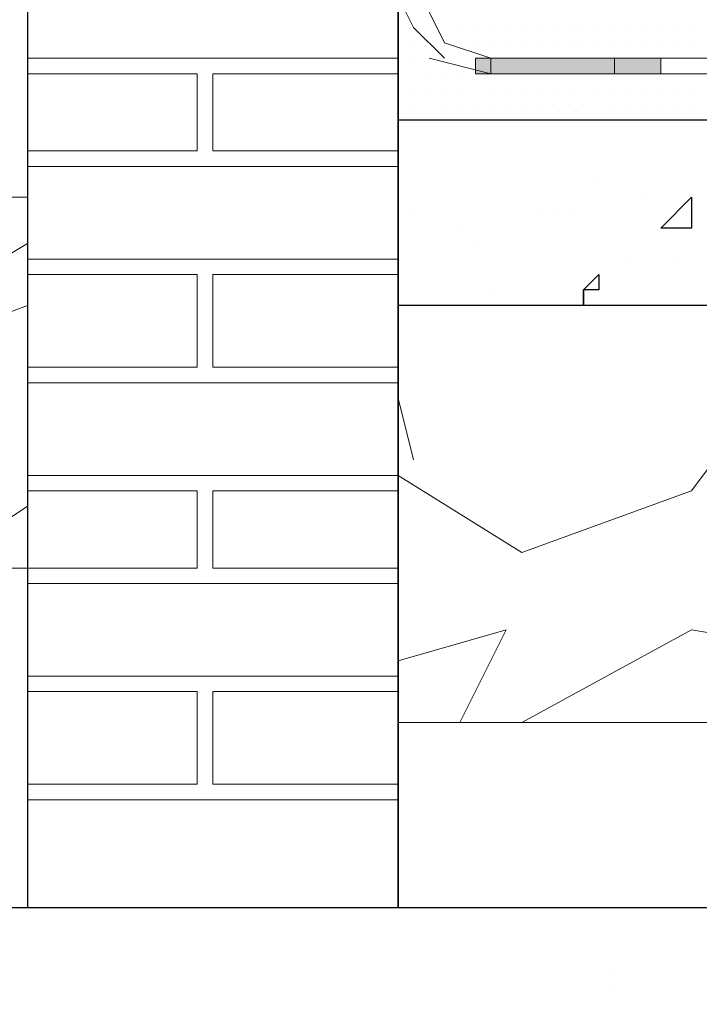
# Model space of a CAD drawing. Header units: metres. Extents: x 5.7 to 89.8, y 4 to 63.5.
# Tile 162 of 256: x 25.2 to 25.6, y 49.2 to 49.8. Entities that reach past the tile are written whole.
import ezdxf

# ---------------------------------------------------------------- set-up
doc = ezdxf.new("R2010")
doc.units = ezdxf.units.M
doc.header["$MEASUREMENT"] = 0
for name, color, linetype in [('PDF17_hatch', 7, 'Continuous'), ('PDF17_hatch-borshi', 7, 'Continuous'), ('PDF17_Isogam', 7, 'Continuous'), ('PDF17_kaff', 7, 'Continuous'), ('PDF17_wall', 7, 'Continuous')]:
    doc.layers.add(name, color=color, linetype=linetype)

msp = doc.modelspace()

# ---------------------------------------------------------------- linework, layer by layer
at = {"layer": 'PDF17_hatch', "lineweight": 25}
for points in [[(25.41995, 49.74194), (25.41995, 49.74194)], [(25.41995, 49.72268), (25.41995, 49.72268)], [(25.41995, 49.71304), (25.41995, 49.72268)], [(25.54515, 49.71304), (25.54515, 49.71304)], [(25.57405, 49.70341), (25.57405, 49.70341)], [(25.41995, 49.69378), (25.41995, 49.69378)], [(25.42958, 49.69378), (25.42958, 49.69378)], [(25.50663, 49.69378), (25.50663, 49.69378)], [(25.51626, 49.69378), (25.51626, 49.69378)], [(25.52589, 49.69378), (25.52589, 49.69378)], [(25.45847, 49.68415), (25.45847, 49.68415)], [(25.41995, 49.67452), (25.41995, 49.67452)], [(25.4681, 49.67452), (25.4681, 49.67452)], [(25.56442, 49.66489), (25.56442, 49.66489)], [(25.59331, 49.66489), (25.59331, 49.66489)], [(25.47773, 49.64563), (25.47773, 49.64563)], [(25.55478, 49.22185), (25.55478, 49.22185)], [(25.55478, 49.21222), (25.55478, 49.21222)]]:
    msp.add_lwpolyline(points, dxfattribs=at)
for points in [[(25.60294, 49.68415), (25.58368, 49.68415), (25.60294, 49.70341)], [(25.54515, 49.65526), (25.54515, 49.64563), (25.53552, 49.64563)], [(25.53552, 49.64563), (25.53552, 49.63599)]]:
    msp.add_lwpolyline(points, close=True, dxfattribs=at)
at = {"layer": 'PDF17_hatch-borshi', "lineweight": 18}
for points in [[(25.41995, 49.80936), (25.41995, 49.80936)], [(25.41995, 49.80936), (25.41995, 49.80936)], [(25.45847, 49.80936), (25.45847, 49.80936)], [(25.45847, 49.80936), (25.45847, 49.80936)], [(25.45847, 49.80936), (25.45847, 49.80936)], [(25.45847, 49.80936), (25.45847, 49.80936)], [(25.4681, 49.80936), (25.4681, 49.80936)], [(25.4681, 49.80936), (25.4681, 49.80936)], [(25.47773, 49.80936), (25.47773, 49.80936)], [(25.47773, 49.80936), (25.47773, 49.80936)], [(25.47773, 49.80936), (25.47773, 49.80936)], [(25.47773, 49.80936), (25.47773, 49.80936)], [(25.48737, 49.80936), (25.48737, 49.80936)], [(25.48737, 49.80936), (25.48737, 49.80936)], [(25.48737, 49.80936), (25.48737, 49.80936)], [(25.48737, 49.80936), (25.48737, 49.80936)], [(25.497, 49.80936), (25.497, 49.80936)], [(25.497, 49.80936), (25.497, 49.80936)], [(25.497, 49.80936), (25.497, 49.80936)], [(25.50663, 49.80936), (25.50663, 49.80936)], [(25.50663, 49.80936), (25.50663, 49.80936)], [(25.50663, 49.80936), (25.50663, 49.80936)], [(25.51626, 49.80936), (25.51626, 49.80936)], [(25.51626, 49.80936), (25.51626, 49.80936)], [(25.51626, 49.80936), (25.51626, 49.80936)], [(25.52589, 49.80936), (25.52589, 49.80936)], [(25.52589, 49.80936), (25.52589, 49.80936)], [(25.52589, 49.80936), (25.52589, 49.80936)], [(25.52589, 49.80936), (25.52589, 49.80936)], [(25.53552, 49.80936), (25.53552, 49.80936)], [(25.53552, 49.80936), (25.53552, 49.80936)], [(25.53552, 49.80936), (25.53552, 49.80936)], [(25.53552, 49.80936), (25.53552, 49.80936)], [(25.54515, 49.80936), (25.54515, 49.80936)], [(25.54515, 49.80936), (25.54515, 49.80936)], [(25.54515, 49.80936), (25.54515, 49.80936)], [(25.55478, 49.80936), (25.55478, 49.80936)], [(25.55478, 49.80936), (25.55478, 49.80936)], [(25.55478, 49.80936), (25.55478, 49.80936)], [(25.55478, 49.80936), (25.55478, 49.80936)], [(25.56442, 49.80936), (25.56442, 49.80936)], [(25.56442, 49.80936), (25.56442, 49.80936)], [(25.56442, 49.80936), (25.56442, 49.80936)], [(25.56442, 49.80936), (25.56442, 49.80936)], [(25.57405, 49.80936), (25.57405, 49.80936)], [(25.57405, 49.80936), (25.57405, 49.80936)], [(25.57405, 49.80936), (25.57405, 49.80936)], [(25.58368, 49.80936), (25.58368, 49.80936)], [(25.58368, 49.80936), (25.58368, 49.80936)], [(25.58368, 49.80936), (25.58368, 49.80936)], [(25.58368, 49.80936), (25.58368, 49.80936)], [(25.59331, 49.80936), (25.59331, 49.80936)], [(25.59331, 49.80936), (25.59331, 49.80936)], [(25.59331, 49.80936), (25.59331, 49.80936)], [(25.59331, 49.80936), (25.59331, 49.80936)], [(25.60294, 49.80936), (25.60294, 49.80936)], [(25.60294, 49.80936), (25.60294, 49.80936)], [(25.60294, 49.80936), (25.60294, 49.80936)], [(25.60294, 49.80936), (25.60294, 49.80936)], [(25.41995, 49.79972), (25.41995, 49.79972)], [(25.42958, 49.79972), (25.42958, 49.79972)], [(25.4681, 49.79972), (25.4681, 49.79972)], [(25.4681, 49.79972), (25.4681, 49.79972)], [(25.4681, 49.79972), (25.4681, 49.79972)], [(25.4681, 49.79972), (25.4681, 49.79972)], [(25.47773, 49.79972), (25.47773, 49.79972)], [(25.47773, 49.79972), (25.47773, 49.79972)], [(25.47773, 49.79972), (25.47773, 49.79972)], [(25.48737, 49.79972), (25.48737, 49.79972)], [(25.48737, 49.79972), (25.48737, 49.79972)], [(25.48737, 49.79972), (25.48737, 49.79972)], [(25.48737, 49.79972), (25.48737, 49.79972)], [(25.497, 49.79972), (25.497, 49.79972)], [(25.497, 49.79972), (25.497, 49.79972)], [(25.50663, 49.79972), (25.50663, 49.79972)], [(25.50663, 49.79972), (25.50663, 49.79972)], [(25.50663, 49.79972), (25.50663, 49.79972)], [(25.50663, 49.79972), (25.50663, 49.79972)], [(25.51626, 49.79972), (25.51626, 49.79972)], [(25.51626, 49.79972), (25.51626, 49.79972)], [(25.51626, 49.79972), (25.51626, 49.79972)], [(25.51626, 49.79972), (25.51626, 49.79972)], [(25.52589, 49.79972), (25.52589, 49.79972)], [(25.52589, 49.79972), (25.52589, 49.79972)], [(25.52589, 49.79972), (25.52589, 49.79972)], [(25.53552, 49.79972), (25.53552, 49.79972)], [(25.53552, 49.79972), (25.53552, 49.79972)], [(25.54515, 49.79972), (25.54515, 49.79972)], [(25.54515, 49.79972), (25.54515, 49.79972)], [(25.55478, 49.79972), (25.55478, 49.79972)], [(25.55478, 49.79972), (25.55478, 49.79972)], [(25.55478, 49.79972), (25.55478, 49.79972)], [(25.55478, 49.79972), (25.55478, 49.79972)], [(25.56442, 49.79972), (25.56442, 49.79972)], [(25.56442, 49.79972), (25.56442, 49.79972)], [(25.56442, 49.79972), (25.56442, 49.79972)], [(25.57405, 49.79972), (25.57405, 49.79972)], [(25.57405, 49.79972), (25.57405, 49.79972)], [(25.57405, 49.79972), (25.57405, 49.79972)], [(25.57405, 49.79972), (25.57405, 49.79972)], [(25.58368, 49.79972), (25.58368, 49.79972)], [(25.58368, 49.79972), (25.58368, 49.79972)], [(25.58368, 49.79972), (25.58368, 49.79972)], [(25.59331, 49.79972), (25.59331, 49.79972)], [(25.59331, 49.79972), (25.59331, 49.79972)], [(25.59331, 49.79972), (25.59331, 49.79972)], [(25.59331, 49.79972), (25.59331, 49.79972)], [(25.60294, 49.79972), (25.60294, 49.79972)], [(25.60294, 49.79972), (25.60294, 49.79972)], [(25.60294, 49.79972), (25.60294, 49.79972)], [(25.60294, 49.79972), (25.60294, 49.79972)], [(25.41995, 49.79009), (25.1888, 49.79009)], [(25.1888, 49.79009), (25.1888, 49.79009)], [(25.19843, 49.79009), (25.19843, 49.79009)], [(25.19843, 49.79009), (25.19843, 49.79009)], [(25.21769, 49.79009), (25.21769, 49.79009)], [(25.21769, 49.79009), (25.21769, 49.79009)], [(25.23695, 49.79009), (25.23695, 49.79009)], [(25.23695, 49.79009), (25.23695, 49.79009)], [(25.24659, 49.79009), (25.24659, 49.79009)], [(25.26585, 49.79009), (25.26585, 49.79009)], [(25.26585, 49.79009), (25.26585, 49.79009)], [(25.26585, 49.79009), (25.26585, 49.79009)], [(25.26585, 49.79009), (25.26585, 49.79009)], [(25.27548, 49.79009), (25.27548, 49.79009)], [(25.28511, 49.79009), (25.28511, 49.79009)], [(25.28511, 49.79009), (25.28511, 49.79009)], [(25.29474, 49.79009), (25.29474, 49.79009)], [(25.29474, 49.79009), (25.29474, 49.79009)], [(25.30437, 49.79009), (25.30437, 49.79009)], [(25.30437, 49.79009), (25.30437, 49.79009)], [(25.314, 49.79009), (25.314, 49.79009)], [(25.32364, 49.79009), (25.32364, 49.79009)], [(25.32364, 49.79009), (25.32364, 49.79009)], [(25.33327, 49.79009), (25.33327, 49.79009)], [(25.3429, 49.79009), (25.3429, 49.79009)], [(25.35253, 49.79009), (25.35253, 49.79009)], [(25.35253, 49.79009), (25.35253, 49.79009)], [(25.37179, 49.79009), (25.37179, 49.79009)], [(25.37179, 49.79009), (25.37179, 49.79009)], [(25.38142, 49.79009), (25.38142, 49.79009)], [(25.40068, 49.79009), (25.40068, 49.79009)], [(25.40068, 49.79009), (25.40068, 49.79009)], [(25.41032, 49.79009), (25.41032, 49.79009)], [(25.41995, 49.79009), (25.41995, 49.79009)], [(25.41995, 49.79009), (25.41995, 49.79009)], [(25.42958, 49.79009), (25.42958, 49.79009)], [(25.42958, 49.79009), (25.42958, 49.79009)], [(25.43921, 49.79009), (25.43921, 49.79009)], [(25.4681, 49.79009), (25.4681, 49.79009)], [(25.47773, 49.79009), (25.47773, 49.79009)], [(25.47773, 49.79009), (25.47773, 49.79009)], [(25.48737, 49.79009), (25.48737, 49.79009)], [(25.497, 49.79009), (25.497, 49.79009)], [(25.497, 49.79009), (25.497, 49.79009)], [(25.50663, 49.79009), (25.50663, 49.79009)], [(25.50663, 49.79009), (25.50663, 49.79009)], [(25.51626, 49.79009), (25.51626, 49.79009)], [(25.52589, 49.79009), (25.52589, 49.79009)], [(25.52589, 49.79009), (25.52589, 49.79009)], [(25.52589, 49.79009), (25.52589, 49.79009)], [(25.53552, 49.79009), (25.53552, 49.79009)], [(25.53552, 49.79009), (25.53552, 49.79009)], [(25.53552, 49.79009), (25.53552, 49.79009)], [(25.54515, 49.79009), (25.54515, 49.79009)], [(25.54515, 49.79009), (25.54515, 49.79009)], [(25.55478, 49.79009), (25.55478, 49.79009)], [(25.55478, 49.79009), (25.55478, 49.79009)], [(25.55478, 49.79009), (25.55478, 49.79009)], [(25.56442, 49.79009), (25.56442, 49.79009)], [(25.57405, 49.79009), (25.57405, 49.79009)], [(25.58368, 49.79009), (25.58368, 49.79009)], [(25.59331, 49.79009), (25.59331, 49.79009)], [(25.60294, 49.79009), (25.60294, 49.79009)], [(25.60294, 49.79009), (25.60294, 49.79009)], [(25.1888, 49.73231), (25.29474, 49.73231), (25.29474, 49.78046), (25.1888, 49.78046)], [(25.24659, 49.78046), (25.24659, 49.78046)], [(25.25622, 49.78046), (25.25622, 49.78046)], [(25.29474, 49.78046), (25.29474, 49.78046)], [(25.41995, 49.73231), (25.30437, 49.73231), (25.30437, 49.78046), (25.41995, 49.78046)], [(25.32364, 49.78046), (25.32364, 49.78046)], [(25.36216, 49.78046), (25.36216, 49.78046)], [(25.39105, 49.78046), (25.39105, 49.78046)], [(25.41032, 49.78046), (25.41032, 49.78046)], [(25.41995, 49.78046), (25.41995, 49.78046)], [(25.41995, 49.78046), (25.41995, 49.78046)], [(25.41995, 49.78046), (25.41995, 49.78046)], [(25.43921, 49.78046), (25.43921, 49.78046)], [(25.44884, 49.78046), (25.44884, 49.78046)], [(25.44884, 49.78046), (25.44884, 49.78046)], [(25.44884, 49.78046), (25.44884, 49.78046)], [(25.44884, 49.78046), (25.44884, 49.78046)], [(25.45847, 49.78046), (25.45847, 49.78046)], [(25.4681, 49.78046), (25.4681, 49.78046)], [(25.4681, 49.78046), (25.4681, 49.78046)], [(25.47773, 49.78046), (25.47773, 49.78046)], [(25.47773, 49.78046), (25.47773, 49.78046)], [(25.48737, 49.78046), (25.48737, 49.78046)], [(25.497, 49.78046), (25.497, 49.78046)], [(25.51626, 49.78046), (25.51626, 49.78046)], [(25.52589, 49.78046), (25.52589, 49.78046)], [(25.53552, 49.78046), (25.53552, 49.78046)], [(25.55478, 49.78046), (25.55478, 49.78046)], [(25.56442, 49.78046), (25.56442, 49.78046)], [(25.58368, 49.78046), (25.58368, 49.78046)], [(25.58368, 49.78046), (25.58368, 49.78046)], [(25.60294, 49.78046), (25.60294, 49.78046)], [(25.29474, 49.77083), (25.29474, 49.77083)], [(25.29474, 49.77083), (25.29474, 49.77083)], [(25.30437, 49.77083), (25.30437, 49.77083)], [(25.41995, 49.77083), (25.41995, 49.77083)], [(25.41995, 49.77083), (25.41995, 49.77083)], [(25.42958, 49.77083), (25.42958, 49.77083)], [(25.42958, 49.77083), (25.42958, 49.77083)], [(25.42958, 49.77083), (25.42958, 49.77083)], [(25.43921, 49.77083), (25.43921, 49.77083)], [(25.43921, 49.77083), (25.43921, 49.77083)], [(25.44884, 49.77083), (25.44884, 49.77083)], [(25.44884, 49.77083), (25.44884, 49.77083)], [(25.45847, 49.77083), (25.45847, 49.77083)], [(25.45847, 49.77083), (25.45847, 49.77083)], [(25.45847, 49.77083), (25.45847, 49.77083)], [(25.47773, 49.77083), (25.47773, 49.77083)], [(25.48737, 49.77083), (25.48737, 49.77083)], [(25.48737, 49.77083), (25.48737, 49.77083)], [(25.497, 49.77083), (25.497, 49.77083)], [(25.50663, 49.77083), (25.50663, 49.77083)], [(25.51626, 49.77083), (25.51626, 49.77083)], [(25.51626, 49.77083), (25.51626, 49.77083)], [(25.52589, 49.77083), (25.52589, 49.77083)], [(25.52589, 49.77083), (25.52589, 49.77083)], [(25.54515, 49.77083), (25.54515, 49.77083)], [(25.54515, 49.77083), (25.54515, 49.77083)], [(25.54515, 49.77083), (25.54515, 49.77083)], [(25.55478, 49.77083), (25.55478, 49.77083)], [(25.55478, 49.77083), (25.55478, 49.77083)], [(25.56442, 49.77083), (25.56442, 49.77083)], [(25.56442, 49.77083), (25.56442, 49.77083)], [(25.56442, 49.77083), (25.56442, 49.77083)], [(25.57405, 49.77083), (25.57405, 49.77083)], [(25.57405, 49.77083), (25.57405, 49.77083)], [(25.58368, 49.77083), (25.58368, 49.77083)], [(25.58368, 49.77083), (25.58368, 49.77083)], [(25.59331, 49.77083), (25.59331, 49.77083)], [(25.59331, 49.77083), (25.59331, 49.77083)], [(25.59331, 49.77083), (25.59331, 49.77083)], [(25.59331, 49.77083), (25.59331, 49.77083)], [(25.60294, 49.77083), (25.60294, 49.77083)], [(25.29474, 49.7612), (25.29474, 49.7612)], [(25.41995, 49.7612), (25.41995, 49.7612)], [(25.41995, 49.7612), (25.41995, 49.7612)], [(25.42958, 49.7612), (25.42958, 49.7612)], [(25.42958, 49.7612), (25.42958, 49.7612)], [(25.44884, 49.7612), (25.44884, 49.7612)], [(25.44884, 49.7612), (25.44884, 49.7612)], [(25.45847, 49.7612), (25.45847, 49.7612)], [(25.4681, 49.7612), (25.4681, 49.7612)], [(25.4681, 49.7612), (25.4681, 49.7612)], [(25.47773, 49.7612), (25.47773, 49.7612)], [(25.47773, 49.7612), (25.47773, 49.7612)], [(25.48737, 49.7612), (25.48737, 49.7612)], [(25.497, 49.7612), (25.497, 49.7612)], [(25.497, 49.7612), (25.497, 49.7612)], [(25.50663, 49.7612), (25.50663, 49.7612)], [(25.50663, 49.7612), (25.50663, 49.7612)], [(25.50663, 49.7612), (25.50663, 49.7612)], [(25.51626, 49.7612), (25.51626, 49.7612)], [(25.51626, 49.7612), (25.51626, 49.7612)], [(25.52589, 49.7612), (25.52589, 49.7612)], [(25.53552, 49.7612), (25.53552, 49.7612)], [(25.53552, 49.7612), (25.53552, 49.7612)], [(25.53552, 49.7612), (25.53552, 49.7612)], [(25.53552, 49.7612), (25.53552, 49.7612)], [(25.55478, 49.7612), (25.55478, 49.7612)], [(25.56442, 49.7612), (25.56442, 49.7612)], [(25.56442, 49.7612), (25.56442, 49.7612)], [(25.56442, 49.7612), (25.56442, 49.7612)], [(25.57405, 49.7612), (25.57405, 49.7612)], [(25.58368, 49.7612), (25.58368, 49.7612)], [(25.58368, 49.7612), (25.58368, 49.7612)], [(25.59331, 49.7612), (25.59331, 49.7612)], [(25.59331, 49.7612), (25.59331, 49.7612)], [(25.60294, 49.7612), (25.60294, 49.7612)], [(25.60294, 49.7612), (25.60294, 49.7612)], [(25.29474, 49.75157), (25.29474, 49.75157)], [(25.29474, 49.75157), (25.29474, 49.75157)], [(25.41995, 49.75157), (25.41995, 49.75157)], [(25.42958, 49.75157), (25.42958, 49.75157)], [(25.43921, 49.75157), (25.43921, 49.75157)], [(25.43921, 49.75157), (25.43921, 49.75157)], [(25.43921, 49.75157), (25.43921, 49.75157)], [(25.43921, 49.75157), (25.43921, 49.75157)], [(25.45847, 49.75157), (25.45847, 49.75157)], [(25.45847, 49.75157), (25.45847, 49.75157)], [(25.4681, 49.75157), (25.4681, 49.75157)], [(25.4681, 49.75157), (25.4681, 49.75157)], [(25.47773, 49.75157), (25.47773, 49.75157)], [(25.47773, 49.75157), (25.47773, 49.75157)], [(25.497, 49.75157), (25.497, 49.75157)], [(25.50663, 49.75157), (25.50663, 49.75157)], [(25.50663, 49.75157), (25.50663, 49.75157)], [(25.51626, 49.75157), (25.51626, 49.75157)], [(25.52589, 49.75157), (25.52589, 49.75157)], [(25.52589, 49.75157), (25.52589, 49.75157)], [(25.54515, 49.75157), (25.54515, 49.75157)], [(25.54515, 49.75157), (25.54515, 49.75157)], [(25.54515, 49.75157), (25.54515, 49.75157)], [(25.57405, 49.75157), (25.57405, 49.75157)], [(25.57405, 49.75157), (25.57405, 49.75157)], [(25.58368, 49.75157), (25.58368, 49.75157)], [(25.58368, 49.75157), (25.58368, 49.75157)], [(25.59331, 49.75157), (25.59331, 49.75157)], [(25.59331, 49.75157), (25.59331, 49.75157)], [(25.60294, 49.75157), (25.60294, 49.75157)], [(25.60294, 49.75157), (25.60294, 49.75157)], [(25.60294, 49.75157), (25.60294, 49.75157)], [(25.19843, 49.73231), (25.19843, 49.73231)], [(25.29474, 49.73231), (25.29474, 49.73231)], [(25.29474, 49.73231), (25.29474, 49.73231)], [(25.30437, 49.73231), (25.30437, 49.73231)], [(25.33327, 49.73231), (25.33327, 49.73231)], [(25.3429, 49.73231), (25.3429, 49.73231)], [(25.41995, 49.72268), (25.1888, 49.72268)], [(25.19843, 49.72268), (25.19843, 49.72268)], [(25.19843, 49.72268), (25.19843, 49.72268)], [(25.20806, 49.72268), (25.20806, 49.72268)], [(25.20806, 49.72268), (25.20806, 49.72268)], [(25.21769, 49.72268), (25.21769, 49.72268)], [(25.23695, 49.72268), (25.23695, 49.72268)], [(25.23695, 49.72268), (25.23695, 49.72268)], [(25.24659, 49.72268), (25.24659, 49.72268)], [(25.24659, 49.72268), (25.24659, 49.72268)], [(25.25622, 49.72268), (25.25622, 49.72268)], [(25.26585, 49.72268), (25.26585, 49.72268)], [(25.26585, 49.72268), (25.26585, 49.72268)], [(25.26585, 49.72268), (25.26585, 49.72268)], [(25.26585, 49.72268), (25.26585, 49.72268)], [(25.27548, 49.72268), (25.27548, 49.72268)], [(25.27548, 49.72268), (25.27548, 49.72268)], [(25.28511, 49.72268), (25.28511, 49.72268)], [(25.28511, 49.72268), (25.28511, 49.72268)], [(25.29474, 49.72268), (25.29474, 49.72268)], [(25.29474, 49.72268), (25.29474, 49.72268)], [(25.30437, 49.72268), (25.30437, 49.72268)], [(25.30437, 49.72268), (25.30437, 49.72268)], [(25.314, 49.72268), (25.314, 49.72268)], [(25.314, 49.72268), (25.314, 49.72268)], [(25.314, 49.72268), (25.314, 49.72268)], [(25.314, 49.72268), (25.314, 49.72268)], [(25.32364, 49.72268), (25.32364, 49.72268)], [(25.33327, 49.72268), (25.33327, 49.72268)], [(25.3429, 49.72268), (25.3429, 49.72268)], [(25.3429, 49.72268), (25.3429, 49.72268)], [(25.35253, 49.72268), (25.35253, 49.72268)], [(25.37179, 49.72268), (25.37179, 49.72268)], [(25.37179, 49.72268), (25.37179, 49.72268)], [(25.37179, 49.72268), (25.37179, 49.72268)], [(25.38142, 49.72268), (25.38142, 49.72268)], [(25.39105, 49.72268), (25.39105, 49.72268)], [(25.40068, 49.72268), (25.40068, 49.72268)], [(25.40068, 49.72268), (25.40068, 49.72268)], [(25.41032, 49.72268), (25.41032, 49.72268)], [(25.41032, 49.72268), (25.41032, 49.72268)], [(25.1888, 49.67452), (25.09249, 49.61673), (25.01544, 49.65526), (25.02507, 49.70341)], [(25.41995, 49.66489), (25.1888, 49.66489)], [(25.19843, 49.66489), (25.19843, 49.66489)], [(25.19843, 49.66489), (25.19843, 49.66489)], [(25.21769, 49.66489), (25.21769, 49.66489)], [(25.23695, 49.66489), (25.23695, 49.66489)], [(25.23695, 49.66489), (25.23695, 49.66489)], [(25.26585, 49.66489), (25.26585, 49.66489)], [(25.26585, 49.66489), (25.26585, 49.66489)], [(25.28511, 49.66489), (25.28511, 49.66489)], [(25.29474, 49.66489), (25.29474, 49.66489)], [(25.30437, 49.66489), (25.30437, 49.66489)], [(25.314, 49.66489), (25.314, 49.66489)], [(25.32364, 49.66489), (25.32364, 49.66489)], [(25.33327, 49.66489), (25.33327, 49.66489)], [(25.35253, 49.66489), (25.35253, 49.66489)], [(25.37179, 49.66489), (25.37179, 49.66489)], [(25.40068, 49.66489), (25.40068, 49.66489)], [(25.1888, 49.59747), (25.29474, 49.59747), (25.29474, 49.65526), (25.1888, 49.65526)], [(25.1888, 49.65526), (25.1888, 49.65526)], [(25.19843, 49.65526), (25.19843, 49.65526)], [(25.21769, 49.65526), (25.21769, 49.65526)], [(25.24659, 49.65526), (25.24659, 49.65526)], [(25.24659, 49.65526), (25.24659, 49.65526)], [(25.25622, 49.65526), (25.25622, 49.65526)], [(25.26585, 49.65526), (25.26585, 49.65526)], [(25.26585, 49.65526), (25.26585, 49.65526)], [(25.26585, 49.65526), (25.26585, 49.65526)], [(25.27548, 49.65526), (25.27548, 49.65526)], [(25.28511, 49.65526), (25.28511, 49.65526)], [(25.29474, 49.65526), (25.29474, 49.65526)], [(25.29474, 49.65526), (25.29474, 49.65526)], [(25.29474, 49.65526), (25.29474, 49.65526)], [(25.41995, 49.65526), (25.30437, 49.65526), (25.30437, 49.59747), (25.41995, 49.59747)], [(25.30437, 49.65526), (25.30437, 49.65526)], [(25.32364, 49.65526), (25.32364, 49.65526)], [(25.32364, 49.65526), (25.32364, 49.65526)], [(25.3429, 49.65526), (25.3429, 49.65526)], [(25.35253, 49.65526), (25.35253, 49.65526)], [(25.36216, 49.65526), (25.36216, 49.65526)], [(25.37179, 49.65526), (25.37179, 49.65526)], [(25.38142, 49.65526), (25.38142, 49.65526)], [(25.39105, 49.65526), (25.39105, 49.65526)], [(25.40068, 49.65526), (25.40068, 49.65526)], [(25.41032, 49.65526), (25.41032, 49.65526)], [(25.41032, 49.65526), (25.41032, 49.65526)], [(25.41995, 49.65526), (25.41995, 49.65526)], [(25.12138, 49.47226), (25.0347, 49.49153), (25.02507, 49.53968), (25.11175, 49.6071), (25.1888, 49.63599)], [(25.1888, 49.53005), (25.41995, 49.53005), (25.497, 49.4819), (25.60294, 49.52042), (25.66073, 49.59747), (25.6511, 49.63599)], [(25.29474, 49.63599), (25.29474, 49.63599)], [(25.29474, 49.63599), (25.29474, 49.63599)], [(25.29474, 49.63599), (25.29474, 49.63599)], [(25.30437, 49.63599), (25.30437, 49.63599)], [(25.41995, 49.63599), (25.41995, 49.63599)], [(25.29474, 49.62636), (25.29474, 49.62636)], [(25.29474, 49.61673), (25.29474, 49.61673)], [(25.29474, 49.6071), (25.29474, 49.6071)], [(25.29474, 49.6071), (25.29474, 49.6071)], [(25.30437, 49.6071), (25.30437, 49.6071)], [(25.19843, 49.59747), (25.19843, 49.59747)], [(25.19843, 49.59747), (25.19843, 49.59747)], [(25.21769, 49.59747), (25.21769, 49.59747)], [(25.23695, 49.59747), (25.23695, 49.59747)], [(25.24659, 49.59747), (25.24659, 49.59747)], [(25.26585, 49.59747), (25.26585, 49.59747)], [(25.26585, 49.59747), (25.26585, 49.59747)], [(25.27548, 49.59747), (25.27548, 49.59747)], [(25.28511, 49.59747), (25.28511, 49.59747)], [(25.29474, 49.59747), (25.29474, 49.59747)], [(25.30437, 49.59747), (25.30437, 49.59747)], [(25.30437, 49.59747), (25.30437, 49.59747)], [(25.314, 49.59747), (25.314, 49.59747)], [(25.314, 49.59747), (25.314, 49.59747)], [(25.32364, 49.59747), (25.32364, 49.59747)], [(25.33327, 49.59747), (25.33327, 49.59747)], [(25.33327, 49.59747), (25.33327, 49.59747)], [(25.3429, 49.59747), (25.3429, 49.59747)], [(25.3429, 49.59747), (25.3429, 49.59747)], [(25.35253, 49.59747), (25.35253, 49.59747)], [(25.37179, 49.59747), (25.37179, 49.59747)], [(25.38142, 49.59747), (25.38142, 49.59747)], [(25.40068, 49.59747), (25.40068, 49.59747)], [(25.41032, 49.59747), (25.41032, 49.59747)], [(25.1888, 49.58784), (25.41995, 49.58784)], [(25.20806, 49.58784), (25.20806, 49.58784)], [(25.20806, 49.58784), (25.20806, 49.58784)], [(25.23695, 49.58784), (25.23695, 49.58784)], [(25.24659, 49.58784), (25.24659, 49.58784)], [(25.25622, 49.58784), (25.25622, 49.58784)], [(25.26585, 49.58784), (25.26585, 49.58784)], [(25.26585, 49.58784), (25.26585, 49.58784)], [(25.27548, 49.58784), (25.27548, 49.58784)], [(25.27548, 49.58784), (25.27548, 49.58784)], [(25.28511, 49.58784), (25.28511, 49.58784)], [(25.29474, 49.58784), (25.29474, 49.58784)], [(25.314, 49.58784), (25.314, 49.58784)], [(25.314, 49.58784), (25.314, 49.58784)], [(25.3429, 49.58784), (25.3429, 49.58784)], [(25.37179, 49.58784), (25.37179, 49.58784)], [(25.37179, 49.58784), (25.37179, 49.58784)], [(25.39105, 49.58784), (25.39105, 49.58784)], [(25.40068, 49.58784), (25.40068, 49.58784)], [(25.41032, 49.58784), (25.41032, 49.58784)], [(25.42958, 49.53968), (25.41995, 49.57821)], [(25.1888, 49.53005), (25.1888, 49.53005)], [(25.19843, 49.53005), (25.19843, 49.53005)], [(25.19843, 49.53005), (25.19843, 49.53005)], [(25.21769, 49.53005), (25.21769, 49.53005)], [(25.21769, 49.53005), (25.21769, 49.53005)], [(25.23695, 49.53005), (25.23695, 49.53005)], [(25.23695, 49.53005), (25.23695, 49.53005)], [(25.24659, 49.53005), (25.24659, 49.53005)], [(25.25622, 49.53005), (25.25622, 49.53005)], [(25.26585, 49.53005), (25.26585, 49.53005)], [(25.26585, 49.53005), (25.26585, 49.53005)], [(25.26585, 49.53005), (25.26585, 49.53005)], [(25.26585, 49.53005), (25.26585, 49.53005)], [(25.27548, 49.53005), (25.27548, 49.53005)], [(25.28511, 49.53005), (25.28511, 49.53005)], [(25.28511, 49.53005), (25.28511, 49.53005)], [(25.29474, 49.53005), (25.29474, 49.53005)], [(25.29474, 49.53005), (25.29474, 49.53005)], [(25.30437, 49.53005), (25.30437, 49.53005)], [(25.30437, 49.53005), (25.30437, 49.53005)], [(25.314, 49.53005), (25.314, 49.53005)], [(25.32364, 49.53005), (25.32364, 49.53005)], [(25.32364, 49.53005), (25.32364, 49.53005)], [(25.33327, 49.53005), (25.33327, 49.53005)], [(25.3429, 49.53005), (25.3429, 49.53005)], [(25.35253, 49.53005), (25.35253, 49.53005)], [(25.35253, 49.53005), (25.35253, 49.53005)], [(25.36216, 49.53005), (25.36216, 49.53005)], [(25.37179, 49.53005), (25.37179, 49.53005)], [(25.37179, 49.53005), (25.37179, 49.53005)], [(25.38142, 49.53005), (25.38142, 49.53005)], [(25.39105, 49.53005), (25.39105, 49.53005)], [(25.40068, 49.53005), (25.40068, 49.53005)], [(25.40068, 49.53005), (25.40068, 49.53005)], [(25.41032, 49.53005), (25.41032, 49.53005)], [(25.41032, 49.53005), (25.41032, 49.53005)], [(25.1888, 49.47226), (25.29474, 49.47226), (25.29474, 49.52042), (25.1888, 49.52042)], [(25.24659, 49.52042), (25.24659, 49.52042)], [(25.29474, 49.52042), (25.29474, 49.52042)], [(25.41995, 49.47226), (25.30437, 49.47226), (25.30437, 49.52042), (25.41995, 49.52042)], [(25.32364, 49.52042), (25.32364, 49.52042)], [(25.41995, 49.52042), (25.41995, 49.52042)], [(25.1888, 49.51079), (25.13101, 49.47226)], [(25.29474, 49.51079), (25.29474, 49.51079)], [(25.29474, 49.51079), (25.29474, 49.51079)], [(25.29474, 49.51079), (25.29474, 49.51079)], [(25.30437, 49.51079), (25.30437, 49.51079)], [(25.29474, 49.49153), (25.29474, 49.49153)], [(25.29474, 49.49153), (25.29474, 49.49153)], [(25.19843, 49.47226), (25.19843, 49.47226)], [(25.23695, 49.47226), (25.23695, 49.47226)], [(25.29474, 49.47226), (25.29474, 49.47226)], [(25.29474, 49.47226), (25.29474, 49.47226)], [(25.30437, 49.47226), (25.30437, 49.47226)], [(25.32364, 49.47226), (25.32364, 49.47226)], [(25.33327, 49.47226), (25.33327, 49.47226)], [(25.3429, 49.47226), (25.3429, 49.47226)], [(25.40068, 49.47226), (25.40068, 49.47226)], [(25.41995, 49.46263), (25.1888, 49.46263)], [(25.19843, 49.46263), (25.19843, 49.46263)], [(25.19843, 49.46263), (25.19843, 49.46263)], [(25.20806, 49.46263), (25.20806, 49.46263)], [(25.20806, 49.46263), (25.20806, 49.46263)], [(25.21769, 49.46263), (25.21769, 49.46263)], [(25.23695, 49.46263), (25.23695, 49.46263)], [(25.24659, 49.46263), (25.24659, 49.46263)], [(25.24659, 49.46263), (25.24659, 49.46263)], [(25.25622, 49.46263), (25.25622, 49.46263)], [(25.26585, 49.46263), (25.26585, 49.46263)], [(25.26585, 49.46263), (25.26585, 49.46263)], [(25.26585, 49.46263), (25.26585, 49.46263)], [(25.26585, 49.46263), (25.26585, 49.46263)], [(25.27548, 49.46263), (25.27548, 49.46263)], [(25.27548, 49.46263), (25.27548, 49.46263)], [(25.28511, 49.46263), (25.28511, 49.46263)], [(25.28511, 49.46263), (25.28511, 49.46263)], [(25.29474, 49.46263), (25.29474, 49.46263)], [(25.29474, 49.46263), (25.29474, 49.46263)], [(25.30437, 49.46263), (25.30437, 49.46263)], [(25.30437, 49.46263), (25.30437, 49.46263)], [(25.314, 49.46263), (25.314, 49.46263)], [(25.314, 49.46263), (25.314, 49.46263)], [(25.314, 49.46263), (25.314, 49.46263)], [(25.314, 49.46263), (25.314, 49.46263)], [(25.33327, 49.46263), (25.33327, 49.46263)], [(25.3429, 49.46263), (25.3429, 49.46263)], [(25.3429, 49.46263), (25.3429, 49.46263)], [(25.35253, 49.46263), (25.35253, 49.46263)], [(25.37179, 49.46263), (25.37179, 49.46263)], [(25.37179, 49.46263), (25.37179, 49.46263)], [(25.37179, 49.46263), (25.37179, 49.46263)], [(25.38142, 49.46263), (25.38142, 49.46263)], [(25.39105, 49.46263), (25.39105, 49.46263)], [(25.40068, 49.46263), (25.40068, 49.46263)], [(25.41032, 49.46263), (25.41032, 49.46263)], [(25.41032, 49.46263), (25.41032, 49.46263)], [(25.45847, 49.37595), (25.48737, 49.43374), (25.41995, 49.41448)], [(25.68962, 49.37595), (25.67999, 49.39521), (25.66073, 49.42411), (25.60294, 49.43374), (25.497, 49.37595), (25.48737, 49.37595)], [(25.41995, 49.41448), (25.41995, 49.41448)], [(25.41995, 49.40485), (25.1888, 49.40485)], [(25.19843, 49.40485), (25.19843, 49.40485)], [(25.19843, 49.40485), (25.19843, 49.40485)], [(25.21769, 49.40485), (25.21769, 49.40485)], [(25.23695, 49.40485), (25.23695, 49.40485)], [(25.23695, 49.40485), (25.23695, 49.40485)], [(25.26585, 49.40485), (25.26585, 49.40485)], [(25.26585, 49.40485), (25.26585, 49.40485)], [(25.28511, 49.40485), (25.28511, 49.40485)], [(25.29474, 49.40485), (25.29474, 49.40485)], [(25.30437, 49.40485), (25.30437, 49.40485)], [(25.30437, 49.40485), (25.30437, 49.40485)], [(25.314, 49.40485), (25.314, 49.40485)], [(25.32364, 49.40485), (25.32364, 49.40485)], [(25.33327, 49.40485), (25.33327, 49.40485)], [(25.35253, 49.40485), (25.35253, 49.40485)], [(25.37179, 49.40485), (25.37179, 49.40485)], [(25.40068, 49.40485), (25.40068, 49.40485)], [(25.1888, 49.33743), (25.29474, 49.33743), (25.29474, 49.39521), (25.1888, 49.39521)], [(25.1888, 49.39521), (25.1888, 49.39521)], [(25.21769, 49.39521), (25.21769, 49.39521)], [(25.24659, 49.39521), (25.24659, 49.39521)], [(25.24659, 49.39521), (25.24659, 49.39521)], [(25.25622, 49.39521), (25.25622, 49.39521)], [(25.26585, 49.39521), (25.26585, 49.39521)], [(25.26585, 49.39521), (25.26585, 49.39521)], [(25.26585, 49.39521), (25.26585, 49.39521)], [(25.27548, 49.39521), (25.27548, 49.39521)], [(25.28511, 49.39521), (25.28511, 49.39521)], [(25.29474, 49.39521), (25.29474, 49.39521)], [(25.29474, 49.39521), (25.29474, 49.39521)], [(25.41995, 49.39521), (25.30437, 49.39521), (25.30437, 49.33743), (25.41995, 49.33743)], [(25.32364, 49.39521), (25.32364, 49.39521)], [(25.32364, 49.39521), (25.32364, 49.39521)], [(25.3429, 49.39521), (25.3429, 49.39521)], [(25.35253, 49.39521), (25.35253, 49.39521)], [(25.36216, 49.39521), (25.36216, 49.39521)], [(25.37179, 49.39521), (25.37179, 49.39521)], [(25.38142, 49.39521), (25.38142, 49.39521)], [(25.39105, 49.39521), (25.39105, 49.39521)], [(25.40068, 49.39521), (25.40068, 49.39521)], [(25.41032, 49.39521), (25.41032, 49.39521)], [(25.41032, 49.39521), (25.41032, 49.39521)], [(25.41995, 49.39521), (25.41995, 49.39521)], [(25.29474, 49.37595), (25.29474, 49.37595)], [(25.29474, 49.37595), (25.29474, 49.37595)], [(25.29474, 49.37595), (25.29474, 49.37595)], [(25.30437, 49.37595), (25.30437, 49.37595)], [(25.29474, 49.36632), (25.29474, 49.36632)], [(25.29474, 49.35669), (25.29474, 49.35669)], [(25.29474, 49.34706), (25.29474, 49.34706)], [(25.29474, 49.34706), (25.29474, 49.34706)], [(25.30437, 49.34706), (25.30437, 49.34706)], [(25.19843, 49.33743), (25.19843, 49.33743)], [(25.19843, 49.33743), (25.19843, 49.33743)], [(25.20806, 49.33743), (25.20806, 49.33743)], [(25.21769, 49.33743), (25.21769, 49.33743)], [(25.23695, 49.33743), (25.23695, 49.33743)], [(25.23695, 49.33743), (25.23695, 49.33743)], [(25.24659, 49.33743), (25.24659, 49.33743)], [(25.26585, 49.33743), (25.26585, 49.33743)], [(25.26585, 49.33743), (25.26585, 49.33743)], [(25.26585, 49.33743), (25.26585, 49.33743)], [(25.27548, 49.33743), (25.27548, 49.33743)], [(25.28511, 49.33743), (25.28511, 49.33743)], [(25.28511, 49.33743), (25.28511, 49.33743)], [(25.29474, 49.33743), (25.29474, 49.33743)], [(25.29474, 49.33743), (25.29474, 49.33743)], [(25.30437, 49.33743), (25.30437, 49.33743)], [(25.30437, 49.33743), (25.30437, 49.33743)], [(25.314, 49.33743), (25.314, 49.33743)], [(25.314, 49.33743), (25.314, 49.33743)], [(25.314, 49.33743), (25.314, 49.33743)], [(25.32364, 49.33743), (25.32364, 49.33743)], [(25.33327, 49.33743), (25.33327, 49.33743)], [(25.33327, 49.33743), (25.33327, 49.33743)], [(25.3429, 49.33743), (25.3429, 49.33743)], [(25.3429, 49.33743), (25.3429, 49.33743)], [(25.3429, 49.33743), (25.3429, 49.33743)], [(25.35253, 49.33743), (25.35253, 49.33743)], [(25.37179, 49.33743), (25.37179, 49.33743)], [(25.37179, 49.33743), (25.37179, 49.33743)], [(25.38142, 49.33743), (25.38142, 49.33743)], [(25.40068, 49.33743), (25.40068, 49.33743)], [(25.40068, 49.33743), (25.40068, 49.33743)], [(25.41032, 49.33743), (25.41032, 49.33743)], [(25.1888, 49.3278), (25.41995, 49.3278)], [(25.20806, 49.3278), (25.20806, 49.3278)], [(25.24659, 49.3278), (25.24659, 49.3278)], [(25.25622, 49.3278), (25.25622, 49.3278)], [(25.26585, 49.3278), (25.26585, 49.3278)], [(25.27548, 49.3278), (25.27548, 49.3278)], [(25.27548, 49.3278), (25.27548, 49.3278)], [(25.314, 49.3278), (25.314, 49.3278)], [(25.37179, 49.3278), (25.37179, 49.3278)], [(25.39105, 49.3278), (25.39105, 49.3278)], [(25.41032, 49.3278), (25.41032, 49.3278)]]:
    msp.add_lwpolyline(points, dxfattribs=at)
at = {"layer": 'PDF17_Isogam', "lineweight": 13}
for points in [[(25.44884, 49.79009), (25.42958, 49.80936), (25.41995, 49.82862), (25.41995, 49.98272), (25.42958, 49.98272), (25.42958, 49.83825), (25.43921, 49.81899), (25.44884, 49.79972), (25.47773, 49.79009), (25.47773, 49.78046), (25.43921, 49.79009)], [(30.77489, 49.75157), (30.75563, 49.78046), (30.72674, 49.79009), (30.4667, 49.79009), (30.44743, 49.78046), (30.4378, 49.7612), (30.4378, 49.65526), (30.42817, 49.63599), (30.41854, 49.62636), (30.13924, 49.62636), (30.11997, 49.63599), (30.11034, 49.65526), (30.11034, 49.7612), (30.11034, 49.78046), (30.08145, 49.79009), (25.4681, 49.79009), (25.4681, 49.78046), (30.08145, 49.78046), (30.10071, 49.77083), (30.10071, 49.7612), (30.10071, 49.75157)], [(25.58368, 49.79009), (25.58368, 49.78046)]]:
    msp.add_lwpolyline(points, dxfattribs=at)
msp.add_lwpolyline([(25.55478, 49.78046), (25.55478, 49.79009)], close=True, dxfattribs=at)
at = {"layer": 'PDF17_Isogam', "transparency": 33554559}
for points in [[(25.4681, 49.78046), (25.55478, 49.78046), (25.4681, 49.79009)], [(25.55478, 49.78046), (25.4681, 49.79009), (25.55478, 49.79009)], [(25.47773, 49.78046), (25.58368, 49.78046), (25.47773, 49.79009)], [(25.58368, 49.78046), (25.47773, 49.79009), (25.58368, 49.79009)]]:
    msp.add_solid(points, dxfattribs=at)
at = {"layer": 'PDF17_kaff', "lineweight": 30}
for points in [[(30.44743, 49.58784), (30.10071, 49.58784), (30.10071, 49.75157), (25.41995, 49.75157)], [(30.44743, 49.4819), (30.0044, 49.4819), (30.0044, 49.63599), (25.41995, 49.63599)]]:
    msp.add_lwpolyline(points, dxfattribs=at)
at = {"layer": 'PDF17_kaff', "lineweight": 20}
for points in [[(25.1888, 49.70341), (22.3187, 49.70341)], [(25.1888, 49.47226), (22.30907, 49.47226)], [(30.44743, 49.21222), (29.73472, 49.21222), (29.73472, 49.37595), (25.41995, 49.37595)]]:
    msp.add_lwpolyline(points, dxfattribs=at)
at = {"layer": 'PDF17_wall', "lineweight": 25}
for points in [[(25.1888, 57.17722), (25.1888, 49.26038)], [(25.41995, 53.04544), (25.41995, 49.26038), (25.41995, 53.62331), (28.83902, 53.62331), (28.83902, 53.78704), (30.66895, 53.78704)], [(25.84372, 48.73066), (25.84372, 49.26038), (24.96728, 49.26038), (24.96728, 48.73066)]]:
    msp.add_lwpolyline(points, dxfattribs=at)

doc.saveas('drawing.dxf')
